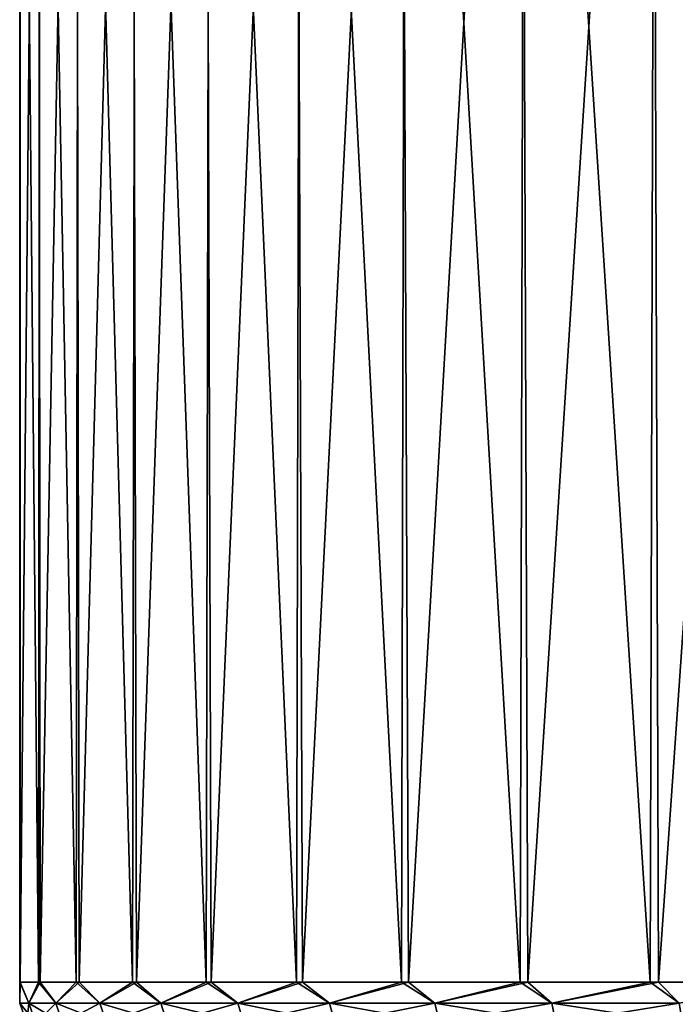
# Model space of a CAD drawing. Header units: metres. Extents: x -106 to 264, y -111 to 81.
# Tile 57 of 256: x -89.48 to -82.57, y 48.87 to 59.23. Entities that reach past the tile are written whole.
import ezdxf

# ---------------------------------------------------------------- set-up
doc = ezdxf.new("R2010")
doc.units = ezdxf.units.M
doc.layers.add('solid_20422013', color=7, linetype='CONTINUOUS')

msp = doc.modelspace()

# ---------------------------------------------------------------- linework, layer by layer
at = {"layer": 'solid_20422013'}
for points in [[(-89.477516, 49.099998, 0.764217), (-89.470764, 69.599998, 0.85892), (-89.47731, 69.599998, -0.756469)], [(-89.477516, 49.099998, 0.764217), (-89.280136, 49.099998, 2.380762), (-89.470764, 69.599998, 0.85892)], [(-89.471237, 49.099998, -0.86432), (-89.477516, 49.099998, 0.764217), (-89.47731, 69.599998, -0.756469)], [(-89.471237, 49.099998, -0.86432), (-89.47731, 69.599998, -0.756469), (-89.280792, 69.599998, -2.373317)], [(-89.261391, 49.099998, -2.479293), (-89.471237, 49.099998, -0.86432), (-89.280792, 69.599998, -2.373317)], [(-89.280136, 49.099998, 2.380762), (-89.261139, 69.599998, 2.475883), (-89.470764, 69.599998, 0.85892)], [(-89.261391, 49.099998, -2.479293), (-89.280792, 69.599998, -2.373317), (-88.88723, 69.599998, -3.941628)], [(-89.280136, 49.099998, 2.380762), (-88.882202, 49.099998, 3.959944), (-89.261139, 69.599998, 2.475883)], [(-88.85128, 49.099998, -4.055358), (-89.261391, 49.099998, -2.479293), (-88.88723, 69.599998, -3.941628)], [(-88.882202, 49.099998, 3.959944), (-88.854843, 69.599998, 4.041787), (-89.261139, 69.599998, 2.475883)], [(-88.85128, 49.099998, -4.055358), (-88.88723, 69.599998, -3.941628), (-88.294899, 69.599998, -5.463717)], [(-88.882202, 49.099998, 3.959944), (-88.28994, 49.099998, 5.476981), (-88.854843, 69.599998, 4.041787)], [(-88.28994, 49.099998, 5.476981), (-88.249756, 69.599998, 5.559056), (-88.854843, 69.599998, 4.041787)], [(-88.24733, 49.099998, -5.567781), (-88.85128, 49.099998, -4.055358), (-88.294899, 69.599998, -5.463717)], [(-88.24733, 49.099998, -5.567781), (-88.294899, 69.599998, -5.463717), (-87.523506, 69.599998, -6.889924)], [(-88.28994, 49.099998, 5.476981), (-87.512657, 49.099998, 6.908066), (-88.249756, 69.599998, 5.559056)], [(-87.512657, 49.099998, 6.908066), (-87.469955, 69.599998, 6.975467), (-88.249756, 69.599998, 5.559056)], [(-87.45903, 49.099998, -6.992826), (-88.24733, 49.099998, -5.567781), (-87.523506, 69.599998, -6.889924)], [(-87.45903, 49.099998, -6.992826), (-87.523506, 69.599998, -6.889924), (-86.571663, 69.599998, -8.21874)], [(-87.512657, 49.099998, 6.908066), (-86.562546, 49.099998, 8.230742), (-87.469955, 69.599998, 6.975467)], [(-86.562546, 49.099998, 8.230742), (-86.514633, 69.599998, 8.288304), (-87.469955, 69.599998, 6.975467)], [(-86.498749, 49.099998, -8.308131), (-87.45903, 49.099998, -6.992826), (-86.571663, 69.599998, -8.21874)], [(-86.498749, 49.099998, -8.308131), (-86.571663, 69.599998, -8.21874), (-85.464073, 69.599998, -9.414157)], [(-86.562546, 49.099998, 8.230742), (-85.454529, 49.099998, 9.424248), (-86.514633, 69.599998, 8.288304)], [(-85.454529, 49.099998, 9.424248), (-85.408722, 69.599998, 9.466809), (-86.514633, 69.599998, 8.288304)], [(-85.381546, 49.099998, -9.493054), (-86.498749, 49.099998, -8.308131), (-85.464073, 69.599998, -9.414157)], [(-85.381546, 49.099998, -9.493054), (-85.464073, 69.599998, -9.414157), (-84.19809, 69.599998, -10.473439)], [(-85.454529, 49.099998, 9.424248), (-84.205978, 49.099998, 10.469857), (-85.408722, 69.599998, 9.466809)], [(-84.205978, 49.099998, 10.469857), (-84.150467, 69.599998, 10.508718), (-85.408722, 69.599998, 9.466809)], [(-84.124969, 49.099998, -10.528999), (-85.381546, 49.099998, -9.493054), (-84.19809, 69.599998, -10.473439)], [(-84.205978, 49.099998, 10.469857), (-82.836494, 49.099998, 11.351159), (-84.150467, 69.599998, 10.508718)], [(-84.124969, 49.099998, -10.528999), (-84.19809, 69.599998, -10.473439), (-82.814934, 69.599998, -11.362849)], [(-82.836494, 49.099998, 11.351159), (-82.777916, 69.599998, 11.383363), (-84.150467, 69.599998, 10.508718)], [(-82.748734, 49.099998, -11.39971), (-84.124969, 49.099998, -10.528999), (-82.814934, 69.599998, -11.362849)], [(-82.836494, 49.099998, 11.351159), (-81.367577, 49.099998, 12.054324), (-82.777916, 69.599998, 11.383363)], [(-82.748734, 49.099998, -11.39971), (-82.814934, 69.599998, -11.362849), (-81.31881, 69.599998, -12.071612)], [(-81.367577, 49.099998, 12.054324), (-81.295448, 69.599998, 12.081467), (-82.777916, 69.599998, 11.383363)], [(-81.274429, 49.099998, -12.09152), (-82.748734, 49.099998, -11.39971), (-81.31881, 69.599998, -12.071612)], [(-89.380325, 48.87748, 1.563955), (-89.280136, 49.099998, 2.380762), (-89.477516, 49.099998, 0.764217)], [(-89.47493, 48.87748), (-89.477516, 49.099998, 0.764217), (-89.471237, 49.099998, -0.86432)], [(-89.47493, 48.87748), (-89.380325, 48.87748, 1.563955), (-89.477516, 49.099998, 0.764217)], [(-89.380325, 48.87748, -1.563955), (-89.47493, 48.87748), (-89.471237, 49.099998, -0.86432)], [(-89.380325, 48.87748, -1.563955), (-89.471237, 49.099998, -0.86432), (-89.261391, 49.099998, -2.479293)], [(-89.380325, 48.87748, 1.563955), (-89.0979, 48.87748, 3.105103), (-89.280136, 49.099998, 2.380762)], [(-89.0979, 48.87748, -3.105103), (-89.380325, 48.87748, -1.563955), (-89.261391, 49.099998, -2.479293)], [(-89.0979, 48.87748, 3.105103), (-88.882202, 49.099998, 3.959944), (-89.280136, 49.099998, 2.380762)], [(-89.0979, 48.87748, -3.105103), (-89.261391, 49.099998, -2.479293), (-88.85128, 49.099998, -4.055358)], [(-89.0979, 48.87748, 3.105103), (-88.631767, 48.87748, 4.600973), (-88.882202, 49.099998, 3.959944)], [(-88.631767, 48.87748, -4.600973), (-89.0979, 48.87748, -3.105103), (-88.85128, 49.099998, -4.055358)], [(-88.631767, 48.87748, 4.600973), (-88.28994, 49.099998, 5.476981), (-88.882202, 49.099998, 3.959944)], [(-88.631767, 48.87748, -4.600973), (-88.85128, 49.099998, -4.055358), (-88.24733, 49.099998, -5.567781)], [(-88.631767, 48.87748, 4.600973), (-87.988731, 48.87748, 6.02975), (-88.28994, 49.099998, 5.476981)], [(-87.988731, 48.87748, -6.02975), (-88.631767, 48.87748, -4.600973), (-88.24733, 49.099998, -5.567781)], [(-87.988731, 48.87748, 6.02975), (-87.512657, 49.099998, 6.908066), (-88.28994, 49.099998, 5.476981)], [(-87.988731, 48.87748, -6.02975), (-88.24733, 49.099998, -5.567781), (-87.45903, 49.099998, -6.992826)], [(-87.988731, 48.87748, 6.02975), (-87.178154, 48.87748, 7.370599), (-87.512657, 49.099998, 6.908066)], [(-87.178154, 48.87748, -7.370599), (-87.988731, 48.87748, -6.02975), (-87.45903, 49.099998, -6.992826)], [(-87.178154, 48.87748, 7.370599), (-86.562546, 49.099998, 8.230742), (-87.512657, 49.099998, 6.908066)], [(-87.178154, 48.87748, -7.370599), (-87.45903, 49.099998, -6.992826), (-86.498749, 49.099998, -8.308131)], [(-87.178154, 48.87748, 7.370599), (-86.211876, 48.87748, 8.603969), (-86.562546, 49.099998, 8.230742)], [(-86.211876, 48.87748, -8.603969), (-87.178154, 48.87748, -7.370599), (-86.498749, 49.099998, -8.308131)], [(-86.211876, 48.87748, 8.603969), (-85.454529, 49.099998, 9.424248), (-86.562546, 49.099998, 8.230742)], [(-86.211876, 48.87748, -8.603969), (-86.498749, 49.099998, -8.308131), (-85.381546, 49.099998, -9.493054)], [(-86.211876, 48.87748, 8.603969), (-85.103966, 48.87748, 9.711873), (-85.454529, 49.099998, 9.424248)], [(-85.103966, 48.87748, -9.711873), (-86.211876, 48.87748, -8.603969), (-85.381546, 49.099998, -9.493054)], [(-85.103966, 48.87748, 9.711873), (-84.205978, 49.099998, 10.469857), (-85.454529, 49.099998, 9.424248)], [(-85.103966, 48.87748, -9.711873), (-85.381546, 49.099998, -9.493054), (-84.124969, 49.099998, -10.528999)], [(-85.103966, 48.87748, 9.711873), (-83.870598, 48.87748, 10.678156), (-84.205978, 49.099998, 10.469857)], [(-83.870598, 48.87748, -10.678156), (-85.103966, 48.87748, -9.711873), (-84.124969, 49.099998, -10.528999)], [(-83.870598, 48.87748, 10.678156), (-82.836494, 49.099998, 11.351159), (-84.205978, 49.099998, 10.469857)], [(-83.870598, 48.87748, -10.678156), (-84.124969, 49.099998, -10.528999), (-82.748734, 49.099998, -11.39971)], [(-83.870598, 48.87748, 10.678156), (-82.529747, 48.87748, 11.488729), (-82.836494, 49.099998, 11.351159)], [(-82.529747, 48.87748, -11.488729), (-83.870598, 48.87748, -10.678156), (-82.748734, 49.099998, -11.39971)], [(-82.529747, 48.87748, 11.488729), (-81.367577, 49.099998, 12.054324), (-82.836494, 49.099998, 11.351159)], [(-82.529747, 48.87748, -11.488729), (-82.748734, 49.099998, -11.39971), (-81.274429, 49.099998, -12.09152)], [(-89.306808, 48.665913, 1.555028), (-89.380325, 48.87748, 1.563955), (-89.47493, 48.87748)], [(-89.400871, 48.665913), (-89.47493, 48.87748), (-89.380325, 48.87748, -1.563955)], [(-89.306808, 48.665913, 1.555028), (-89.47493, 48.87748), (-89.400871, 48.665913)], [(-89.400871, 48.665913), (-89.380325, 48.87748, -1.563955), (-89.306808, 48.665913, -1.555028)], [(-89.025993, 48.665913, 3.087381), (-89.0979, 48.87748, 3.105103), (-89.380325, 48.87748, 1.563955)], [(-89.025993, 48.665913, 3.087381), (-89.380325, 48.87748, 1.563955), (-89.306808, 48.665913, 1.555028)], [(-89.306808, 48.665913, -1.555028), (-89.380325, 48.87748, -1.563955), (-89.0979, 48.87748, -3.105103)], [(-89.306808, 48.665913, -1.555028), (-89.0979, 48.87748, -3.105103), (-89.025993, 48.665913, -3.087381)], [(-88.562523, 48.665913, 4.574712), (-88.631767, 48.87748, 4.600973), (-89.0979, 48.87748, 3.105103)], [(-88.562523, 48.665913, 4.574712), (-89.0979, 48.87748, 3.105103), (-89.025993, 48.665913, 3.087381)], [(-89.025993, 48.665913, -3.087381), (-89.0979, 48.87748, -3.105103), (-88.631767, 48.87748, -4.600973)], [(-89.025993, 48.665913, -3.087381), (-88.631767, 48.87748, -4.600973), (-88.562523, 48.665913, -4.574712)], [(-87.923157, 48.665913, 5.995334), (-87.988731, 48.87748, 6.02975), (-88.631767, 48.87748, 4.600973)], [(-87.923157, 48.665913, 5.995334), (-88.631767, 48.87748, 4.600973), (-88.562523, 48.665913, 4.574712)], [(-88.562523, 48.665913, -4.574712), (-88.631767, 48.87748, -4.600973), (-87.988731, 48.87748, -6.02975)], [(-88.562523, 48.665913, -4.574712), (-87.988731, 48.87748, -6.02975), (-87.923157, 48.665913, -5.995334)], [(-87.11721, 48.665913, 7.32853), (-87.178154, 48.87748, 7.370599), (-87.988731, 48.87748, 6.02975)], [(-87.11721, 48.665913, 7.32853), (-87.988731, 48.87748, 6.02975), (-87.923157, 48.665913, 5.995334)], [(-87.923157, 48.665913, -5.995334), (-87.988731, 48.87748, -6.02975), (-87.178154, 48.87748, -7.370599)], [(-87.923157, 48.665913, -5.995334), (-87.178154, 48.87748, -7.370599), (-87.11721, 48.665913, -7.32853)], [(-86.156441, 48.665913, 8.55486), (-86.211876, 48.87748, 8.603969), (-87.178154, 48.87748, 7.370599)], [(-86.156441, 48.665913, 8.55486), (-87.178154, 48.87748, 7.370599), (-87.11721, 48.665913, 7.32853)], [(-87.11721, 48.665913, -7.32853), (-87.178154, 48.87748, -7.370599), (-86.211876, 48.87748, -8.603969)], [(-87.11721, 48.665913, -7.32853), (-86.211876, 48.87748, -8.603969), (-86.156441, 48.665913, -8.55486)], [(-85.054863, 48.665913, 9.656441), (-85.103966, 48.87748, 9.711873), (-86.211876, 48.87748, 8.603969)], [(-85.054863, 48.665913, 9.656441), (-86.211876, 48.87748, 8.603969), (-86.156441, 48.665913, 8.55486)], [(-86.156441, 48.665913, -8.55486), (-86.211876, 48.87748, -8.603969), (-85.103966, 48.87748, -9.711873)], [(-86.156441, 48.665913, -8.55486), (-85.103966, 48.87748, -9.711873), (-85.054863, 48.665913, -9.656441)], [(-83.828529, 48.665913, 10.617209), (-83.870598, 48.87748, 10.678156), (-85.103966, 48.87748, 9.711873)], [(-83.828529, 48.665913, 10.617209), (-85.103966, 48.87748, 9.711873), (-85.054863, 48.665913, 9.656441)], [(-85.054863, 48.665913, -9.656441), (-85.103966, 48.87748, -9.711873), (-83.870598, 48.87748, -10.678156)], [(-85.054863, 48.665913, -9.656441), (-83.870598, 48.87748, -10.678156), (-83.828529, 48.665913, -10.617209)], [(-82.495331, 48.665913, 11.423155), (-82.529747, 48.87748, 11.488729), (-83.870598, 48.87748, 10.678156)], [(-82.495331, 48.665913, 11.423155), (-83.870598, 48.87748, 10.678156), (-83.828529, 48.665913, 10.617209)], [(-83.828529, 48.665913, -10.617209), (-83.870598, 48.87748, -10.678156), (-82.529747, 48.87748, -11.488729)], [(-83.828529, 48.665913, -10.617209), (-82.529747, 48.87748, -11.488729), (-82.495331, 48.665913, -11.423155)]]:
    msp.add_3dface(points, dxfattribs=at)

doc.saveas('drawing.dxf')
